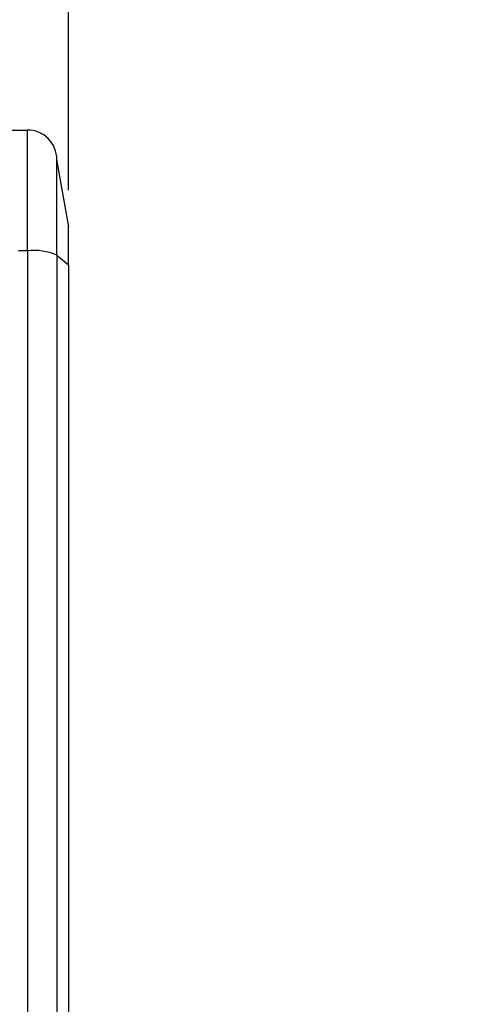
# Model space of a CAD drawing. Header units: millimetres. Extents: x 0 to 432, y 0 to 279.
# Tile 21 of 35: x 290 to 298, y 150 to 167. Entities that reach past the tile are written whole.
import ezdxf

# ---------------------------------------------------------------- set-up
doc = ezdxf.new("R2010")
doc.units = ezdxf.units.MM
doc.linetypes.add('SLD-Solid', pattern=[0])
doc.layers.add('DIMENSIONS', color=140, linetype='SLD-Solid', lineweight=25)
doc.styles.add('SLDTEXTSTYLE0', font='GOTHIC.TTF', dxfattribs={"width": 0.913})
doc.dimstyles.new('SLDDIMSTYLE2', dxfattribs={"dimtxt": 3.5, "dimasz": 3.5, "dimexe": 0, "dimexo": 0.0625, "dimgap": 0.875, "dimtad": 0, "dimtih": 1, "dimtoh": 1, "dimdec": 1, "dimrnd": 1e-09, "dimzin": 12, "dimdsep": 46, "dimtxsty": 'SLDTEXTSTYLE0', "dimsah": 1, "dimcen": 0.09, "dimadec": 0, "dimazin": 3, "dimtfac": 1, "dimtdec": 1, "dimtmove": 0, "dimatfit": 0, "dimfxl": 0, "dimfrac": 2, "dimtolj": 1, "dimtzin": 12, "dimarcsym": 0})

# ---------------------------------------------------------------- blocks, each defined once
blk = doc.blocks.new('_D_5')
at = {"layer": 'DIMENSIONS', "color": 140}
for p, q in [((273.217, 164.16), (273.217, 184.821)), ((291.117, 164.16), (291.117, 184.821)), ((273.217, 181.646), (266.217, 181.646)), ((291.117, 181.646), (298.117, 181.646)), ((277.642, 181.62), (276.575, 181.62)), ((276.575, 181.62), (276.575, 176.063)), ((286.693, 181.62), (287.76, 181.62)), ((287.76, 181.62), (287.76, 176.063)), ((276.575, 176.063), (277.642, 176.063)), ((287.76, 176.063), (286.693, 176.063))]:
    blk.add_line(p, q, dxfattribs=at)
for points in [[(273.217, 181.646), (269.717, 182.646), (269.717, 180.646)], [(291.117, 181.646), (294.617, 180.646), (294.617, 182.646)]]:
    blk.add_solid(points, dxfattribs=at)
at = {"layer": 'DIMENSIONS', "color": 140, "char_height": 3.5, "attachment_point": 1, "style": 'SLDTEXTSTYLE0'}
for s, insert in [('17.9', (277.642, 186.801)), ('0.70', (277.642, 180.534))]:
    blk.add_mtext(s, dxfattribs=dict(at, insert=insert))

msp = doc.modelspace()

# ---------------------------------------------------------------- linework, layer by layer
for p, q in [((284.917, 165.179), (290.417, 165.179)), ((290.417, 163.127), (290.417, 165.179)), ((291.119, 163.538), (290.917, 164.681)), ((290.417, 163.127), (290.267, 163.127)), ((290.417, 163.127), (290.417, 61.832)), ((290.917, 163.055), (290.917, 61.905)), ((290.917, 163.055), (291.117, 162.89)), ((291.117, 162.89), (291.117, 62.069))]:
    msp.add_line(p, q)
for centre, radius, start, end in [((290.417, 164.679), 0.5, 0.0018, 90.0019), ((290.54, 162.209), 0.926, 65.9394, 97.5929)]:
    msp.add_arc(centre, radius, start, end)
for points in [[(290.917, 163.055), (290.917, 163.51), (290.917, 163.925), (290.917, 164.523), (290.917, 164.685), (290.917, 164.679)], [(291.117, 162.89), (291.117, 163.072), (291.117, 163.243), (291.117, 163.481), (291.117, 163.548), (291.117, 163.546)]]:
    msp.add_open_spline(points, degree=3, knots=[0, 0, 0, 0, 0.5, 0.5, 1, 1, 1, 1])

# ---------------------------------------------------------------- dimensions: what is measured, and where the dimension line sits
at = {"layer": 'DIMENSIONS', "color": 140}
dim = msp.add_linear_dim(base=(291.117, 181.646), p1=(273.217, 162.89), p2=(291.117, 162.89), angle=0, dimstyle='SLDDIMSTYLE2', dxfattribs=at)
dim.commit()
dim.dimension.update_dxf_attribs({"geometry": '_D_5', "text_midpoint": (282.167, 181.646), "dimtype": 160})

doc.saveas('drawing.dxf')
